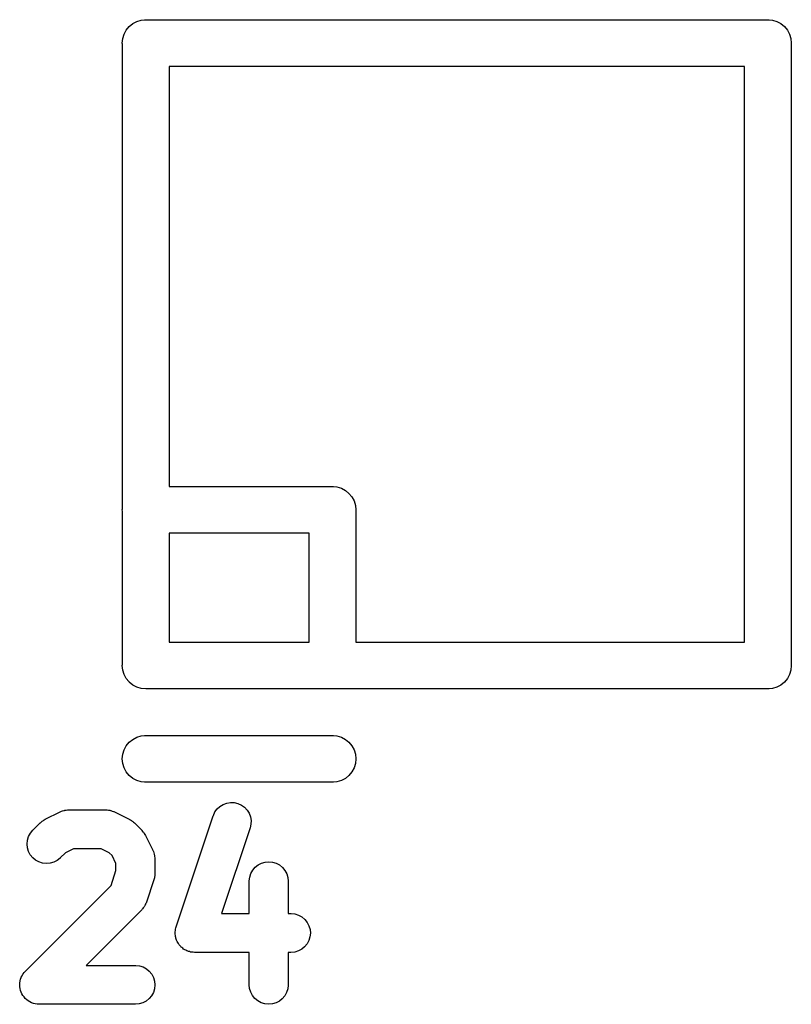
# Model space of a CAD drawing. Extents: x 57.3 to 93.1, y -79.3 to -45.8.
# Tile 6 of 33: x 69.1 to 71.6, y -69.6 to -66.4. Entities that reach past the tile are written whole.
import ezdxf

# ---------------------------------------------------------------- set-up
doc = ezdxf.new("R2010")
doc.units = 0
doc.header["$MEASUREMENT"] = 0
doc.layers.add('BLACK', color=7, linetype='CONTINUOUS')

msp = doc.modelspace()

# ---------------------------------------------------------------- linework, layer by layer
at = {"layer": 'BLACK', "linetype": 'CONTINUOUS'}
for p, q in [((69.4467, -66.4467), (69.4581, -66.4373)), ((69.4581, -66.4373), (69.4712, -66.4304)), ((69.4712, -66.4304), (69.4853, -66.4261)), ((69.4853, -66.4261), (69.4963, -66.425)), ((69.4963, -66.425), (69.5, -66.4246)), ((69.5, -66.4246), (69.5037, -66.425)), ((69.5037, -66.425), (71.4963, -66.425)), ((71.4963, -66.425), (71.5, -66.4246)), ((71.5, -66.4246), (71.5037, -66.425)), ((71.5037, -66.425), (71.5147, -66.4261)), ((71.5147, -66.4261), (71.5288, -66.4304)), ((71.5288, -66.4304), (71.5419, -66.4373)), ((71.5419, -66.4373), (71.5533, -66.4467)), ((69.4261, -66.4853), (69.4304, -66.4712)), ((69.4304, -66.4712), (69.4373, -66.4581)), ((69.4373, -66.4581), (69.4467, -66.4467)), ((71.5533, -66.4467), (71.5627, -66.4581)), ((71.5627, -66.4581), (71.5696, -66.4712)), ((71.5696, -66.4712), (71.5739, -66.4853)), ((69.4246, -66.5), (69.4261, -66.4853)), ((69.425, -66.5037), (69.4246, -66.5)), ((69.425, -67.9963), (69.425, -66.5037)), ((71.5739, -66.4853), (71.5754, -66.5)), ((71.5754, -66.5), (71.575, -66.5037)), ((71.575, -66.5037), (71.575, -68.4963)), ((69.575, -66.575), (69.575, -67.925)), ((71.425, -66.575), (69.575, -66.575)), ((71.425, -68.425), (71.425, -66.575)), ((69.575, -67.925), (70.0963, -67.925)), ((70.0963, -67.925), (70.1, -67.9246)), ((70.1, -67.9246), (70.1037, -67.925)), ((70.1037, -67.925), (70.1147, -67.9261)), ((70.1147, -67.9261), (70.1288, -67.9304)), ((70.1288, -67.9304), (70.1419, -67.9373)), ((70.1419, -67.9373), (70.1533, -67.9467)), ((70.1533, -67.9467), (70.1627, -67.9581)), ((70.1627, -67.9581), (70.1696, -67.9712)), ((69.4246, -68), (69.425, -67.9963)), ((70.1696, -67.9712), (70.1739, -67.9853)), ((70.1739, -67.9853), (70.1754, -68)), ((69.425, -68.0037), (69.4246, -68)), ((69.425, -68.4963), (69.425, -68.0037)), ((70.1754, -68), (70.175, -68.0037)), ((70.175, -68.0037), (70.175, -68.425)), ((69.575, -68.075), (69.575, -68.425)), ((70.025, -68.075), (69.575, -68.075)), ((70.025, -68.425), (70.025, -68.075)), ((69.575, -68.425), (70.025, -68.425)), ((70.175, -68.425), (71.425, -68.425)), ((69.4246, -68.5), (69.425, -68.4963)), ((69.4261, -68.5147), (69.4246, -68.5)), ((71.5754, -68.5), (71.5739, -68.5147)), ((71.575, -68.4963), (71.5754, -68.5)), ((69.4304, -68.5288), (69.4261, -68.5147)), ((69.4373, -68.5419), (69.4304, -68.5288)), ((71.5696, -68.5288), (71.5627, -68.5419)), ((71.5739, -68.5147), (71.5696, -68.5288)), ((69.445, -68.5512), (69.4373, -68.5419)), ((69.4467, -68.5533), (69.445, -68.5512)), ((69.4581, -68.5627), (69.4467, -68.5533)), ((69.4712, -68.5696), (69.4581, -68.5627)), ((71.5419, -68.5627), (71.5288, -68.5696)), ((71.5533, -68.5533), (71.5419, -68.5627)), ((71.5627, -68.5419), (71.5533, -68.5533)), ((69.4853, -68.5739), (69.4712, -68.5696)), ((69.5, -68.5754), (69.4853, -68.5739)), ((69.5037, -68.575), (69.5, -68.5754)), ((70.0963, -68.575), (69.5037, -68.575)), ((70.1, -68.5754), (70.0963, -68.575)), ((70.1037, -68.575), (70.1, -68.5754)), ((71.4963, -68.575), (70.1037, -68.575)), ((71.5, -68.5754), (71.4963, -68.575)), ((71.5037, -68.575), (71.5, -68.5754)), ((71.5147, -68.5739), (71.5037, -68.575)), ((71.5288, -68.5696), (71.5147, -68.5739)), ((69.4373, -68.7581), (69.4467, -68.7467)), ((69.4467, -68.7467), (69.4581, -68.7373)), ((69.4581, -68.7373), (69.4712, -68.7304)), ((69.4712, -68.7304), (69.4853, -68.7261)), ((69.4853, -68.7261), (69.4963, -68.725)), ((69.4963, -68.725), (70.1037, -68.725)), ((70.1037, -68.725), (70.1147, -68.7261)), ((70.1147, -68.7261), (70.1288, -68.7304)), ((70.1288, -68.7304), (70.1419, -68.7373)), ((70.1419, -68.7373), (70.1533, -68.7467)), ((70.1533, -68.7467), (70.1627, -68.7581)), ((69.4246, -68.8), (69.4261, -68.7853)), ((69.4261, -68.7853), (69.4304, -68.7712)), ((69.4304, -68.7712), (69.4373, -68.7581)), ((70.1627, -68.7581), (70.1696, -68.7712)), ((70.1696, -68.7712), (70.1739, -68.7853)), ((70.1739, -68.7853), (70.1754, -68.8)), ((69.4261, -68.8147), (69.4246, -68.8)), ((69.4304, -68.8288), (69.4261, -68.8147)), ((70.1739, -68.8147), (70.1696, -68.8288)), ((70.1754, -68.8), (70.1739, -68.8147)), ((69.4373, -68.8419), (69.4304, -68.8288)), ((69.4467, -68.8533), (69.4373, -68.8419)), ((70.1627, -68.8419), (70.1533, -68.8533)), ((70.1696, -68.8288), (70.1627, -68.8419)), ((69.4581, -68.8627), (69.4467, -68.8533)), ((69.4712, -68.8696), (69.4581, -68.8627)), ((69.4853, -68.8739), (69.4712, -68.8696)), ((69.4963, -68.875), (69.4853, -68.8739)), ((70.1037, -68.875), (69.4963, -68.875)), ((70.1147, -68.8739), (70.1037, -68.875)), ((70.1288, -68.8696), (70.1147, -68.8739)), ((70.1419, -68.8627), (70.1288, -68.8696)), ((70.1533, -68.8533), (70.1419, -68.8627)), ((69.7488, -68.9462), (69.7603, -68.9419)), ((69.7603, -68.9419), (69.7723, -68.94)), ((69.7723, -68.94), (69.7845, -68.9404)), ((69.7845, -68.9404), (69.7964, -68.9432)), ((69.7964, -68.9432), (69.8075, -68.9483)), ((69.1768, -68.9941), (69.2244, -68.9703)), ((69.2244, -68.9703), (69.2252, -68.9699)), ((69.2252, -68.9699), (69.2269, -68.9693)), ((69.2269, -68.9693), (69.2286, -68.9684)), ((69.2286, -68.9684), (69.2327, -68.9672)), ((69.2327, -68.9672), (69.2367, -68.9657)), ((69.2367, -68.9657), (69.2385, -68.9654)), ((69.2385, -68.9654), (69.2402, -68.9649)), ((69.2402, -68.9649), (69.2445, -68.9645)), ((69.2445, -68.9645), (69.2487, -68.9638)), ((69.2487, -68.9638), (69.2505, -68.9639)), ((69.2505, -68.9639), (69.2524, -68.9637)), ((69.2524, -68.9637), (69.3714, -68.9637)), ((69.3714, -68.9637), (69.3723, -68.9637)), ((69.3723, -68.9637), (69.3741, -68.9639)), ((69.3741, -68.9639), (69.376, -68.9639)), ((69.376, -68.9639), (69.3802, -68.9646)), ((69.3802, -68.9646), (69.3844, -68.9651)), ((69.3844, -68.9651), (69.3862, -68.9656)), ((69.3862, -68.9656), (69.388, -68.9659)), ((69.388, -68.9659), (69.392, -68.9675)), ((69.392, -68.9675), (69.396, -68.9687)), ((69.396, -68.9687), (69.3977, -68.9696)), ((69.3977, -68.9696), (69.3994, -68.9703)), ((69.3994, -68.9703), (69.447, -68.9941)), ((69.7172, -68.9818), (69.7223, -68.9707)), ((69.7223, -68.9707), (69.7295, -68.9609)), ((69.7295, -68.9609), (69.7384, -68.9526)), ((69.7384, -68.9526), (69.7488, -68.9462)), ((69.8075, -68.9483), (69.8174, -68.9554)), ((69.8174, -68.9554), (69.8257, -68.9643)), ((69.8257, -68.9643), (69.8322, -68.9746)), ((69.8322, -68.9746), (69.8365, -68.986)), ((69.1368, -69.0296), (69.1606, -69.0058)), ((69.1606, -69.0058), (69.1612, -69.0052)), ((69.1612, -69.0052), (69.1639, -69.003)), ((69.1639, -69.003), (69.1665, -69.0006)), ((69.1665, -69.0006), (69.1687, -68.9992)), ((69.1687, -68.9992), (69.1707, -68.9976)), ((69.1707, -68.9976), (69.1738, -68.996)), ((69.1738, -68.996), (69.1768, -68.9941)), ((69.447, -68.9941), (69.4478, -68.9945)), ((69.4478, -68.9945), (69.4507, -68.9964)), ((69.4507, -68.9964), (69.4538, -68.9981)), ((69.4538, -68.9981), (69.4558, -68.9997)), ((69.4558, -68.9997), (69.458, -69.0011)), ((69.458, -69.0011), (69.4605, -69.0036)), ((69.4605, -69.0036), (69.4632, -69.0058)), ((69.4632, -69.0058), (69.487, -69.0296)), ((69.5978, -69.3398), (69.7169, -68.9826)), ((69.7169, -68.9826), (69.7172, -68.9818)), ((69.8365, -68.986), (69.8385, -68.9981)), ((69.8385, -68.9981), (69.8382, -69.0103)), ((69.1233, -69.0498), (69.129, -69.039)), ((69.129, -69.039), (69.1368, -69.0296)), ((69.487, -69.0296), (69.4877, -69.0302)), ((69.4877, -69.0302), (69.4899, -69.033)), ((69.4899, -69.033), (69.4923, -69.0355)), ((69.4923, -69.0355), (69.4937, -69.0377)), ((69.4937, -69.0377), (69.4953, -69.0398)), ((69.4953, -69.0398), (69.4969, -69.0429)), ((69.8355, -69.0221), (69.7439, -69.297)), ((69.8382, -69.0103), (69.8355, -69.0221)), ((69.1185, -69.0736), (69.1197, -69.0615)), ((69.1197, -69.0615), (69.1233, -69.0498)), ((69.4969, -69.0429), (69.4988, -69.0459)), ((69.4988, -69.0459), (69.5226, -69.0935)), ((69.1196, -69.0857), (69.1185, -69.0736)), ((69.1231, -69.0974), (69.1196, -69.0857)), ((69.1288, -69.1082), (69.1231, -69.0974)), ((69.2418, -69.1014), (69.2251, -69.118)), ((69.2671, -69.0887), (69.2418, -69.1014)), ((69.3567, -69.0887), (69.2671, -69.0887)), ((69.382, -69.1014), (69.3567, -69.0887)), ((69.3915, -69.1108), (69.382, -69.1014)), ((69.5226, -69.0935), (69.523, -69.0943)), ((69.523, -69.0943), (69.5236, -69.096)), ((69.5236, -69.096), (69.5245, -69.0976)), ((69.5245, -69.0976), (69.5257, -69.1017)), ((69.5257, -69.1017), (69.5272, -69.1057)), ((69.1365, -69.1177), (69.1288, -69.1082)), ((69.1458, -69.1255), (69.1365, -69.1177)), ((69.1565, -69.1313), (69.1458, -69.1255)), ((69.1682, -69.135), (69.1565, -69.1313)), ((69.1803, -69.1363), (69.1682, -69.135)), ((69.1924, -69.1352), (69.1803, -69.1363)), ((69.2042, -69.1318), (69.1924, -69.1352)), ((69.215, -69.1262), (69.2042, -69.1318)), ((69.2245, -69.1186), (69.215, -69.1262)), ((69.2251, -69.118), (69.2245, -69.1186)), ((69.4042, -69.1362), (69.3915, -69.1108)), ((69.5272, -69.1057), (69.5274, -69.1075)), ((69.5274, -69.1075), (69.528, -69.1093)), ((69.528, -69.1093), (69.5284, -69.1135)), ((69.5284, -69.1135), (69.5291, -69.1178)), ((69.5291, -69.1178), (69.529, -69.1196)), ((69.529, -69.1196), (69.5292, -69.1214)), ((69.5292, -69.1214), (69.5292, -69.169)), ((69.861, -69.1406), (69.8718, -69.1349)), ((69.8718, -69.1349), (69.8835, -69.1315)), ((69.8835, -69.1315), (69.8957, -69.1304)), ((69.8957, -69.1304), (69.9078, -69.1316)), ((69.9078, -69.1316), (69.9195, -69.1352)), ((69.9195, -69.1352), (69.9302, -69.141)), ((69.3882, -69.2067), (69.4042, -69.1589)), ((69.4042, -69.1589), (69.4042, -69.1362)), ((69.8378, -69.1682), (69.8437, -69.1575)), ((69.8437, -69.1575), (69.8515, -69.1482)), ((69.8515, -69.1482), (69.861, -69.1406)), ((69.9302, -69.141), (69.9396, -69.1488)), ((69.9396, -69.1488), (69.9473, -69.1583)), ((69.9473, -69.1583), (69.953, -69.169)), ((69.526, -69.1888), (69.5022, -69.2602)), ((69.5267, -69.1854), (69.526, -69.1888)), ((69.5278, -69.182), (69.5267, -69.1854)), ((69.5281, -69.1795), (69.5278, -69.182)), ((69.5287, -69.1769), (69.5281, -69.1795)), ((69.5288, -69.1734), (69.5287, -69.1769)), ((69.5292, -69.1699), (69.5288, -69.1734)), ((69.5292, -69.169), (69.5292, -69.1699)), ((69.8327, -69.192), (69.8341, -69.1799)), ((69.8327, -69.1929), (69.8327, -69.192)), ((69.8327, -69.297), (69.8327, -69.1929)), ((69.8341, -69.1799), (69.8378, -69.1682)), ((69.953, -69.169), (69.9565, -69.1807)), ((69.9565, -69.1807), (69.9577, -69.1929)), ((69.9577, -69.1929), (69.9577, -69.297)), ((69.1129, -69.482), (69.3882, -69.2067)), ((69.5019, -69.2611), (69.5011, -69.2627)), ((69.5022, -69.2602), (69.5019, -69.2611)), ((69.4871, -69.2847), (69.308, -69.4637)), ((69.4882, -69.2832), (69.4871, -69.2847)), ((69.4896, -69.282), (69.4882, -69.2832)), ((69.4921, -69.2785), (69.4896, -69.282)), ((69.4948, -69.2752), (69.4921, -69.2785)), ((69.4957, -69.2736), (69.4948, -69.2752)), ((69.4967, -69.2721), (69.4957, -69.2736)), ((69.4985, -69.2683), (69.4967, -69.2721)), ((69.5006, -69.2645), (69.4985, -69.2683)), ((69.5011, -69.2627), (69.5006, -69.2645)), ((69.7439, -69.297), (69.8327, -69.297)), ((69.9577, -69.297), (69.9667, -69.297)), ((69.9667, -69.297), (69.9675, -69.297)), ((69.9675, -69.297), (69.9797, -69.2984)), ((69.9797, -69.2984), (69.9913, -69.3021)), ((69.9913, -69.3021), (70.002, -69.308)), ((70.002, -69.308), (70.0113, -69.3158)), ((70.0113, -69.3158), (70.019, -69.3253)), ((70.019, -69.3253), (70.0246, -69.3361)), ((69.5946, -69.3591), (69.595, -69.3554)), ((69.595, -69.3554), (69.5951, -69.3517)), ((69.5951, -69.3517), (69.5957, -69.3493)), ((69.5957, -69.3493), (69.5959, -69.347)), ((69.5959, -69.347), (69.597, -69.3434)), ((69.597, -69.3434), (69.5978, -69.3398)), ((70.0246, -69.3361), (70.0281, -69.3478)), ((70.0281, -69.3478), (70.0292, -69.36)), ((69.5949, -69.3615), (69.5946, -69.3591)), ((69.5948, -69.3638), (69.5949, -69.3615)), ((69.5954, -69.3675), (69.5948, -69.3638)), ((69.5957, -69.3712), (69.5954, -69.3675)), ((69.5964, -69.3735), (69.5957, -69.3712)), ((69.5968, -69.3759), (69.5964, -69.3735)), ((69.5981, -69.3794), (69.5968, -69.3759)), ((69.5992, -69.3829), (69.5981, -69.3794)), ((69.6003, -69.385), (69.5992, -69.3829)), ((69.6011, -69.3873), (69.6003, -69.385)), ((69.6031, -69.3904), (69.6011, -69.3873)), ((70.0243, -69.3837), (70.0185, -69.3945)), ((70.0279, -69.3721), (70.0243, -69.3837)), ((70.0292, -69.36), (70.0279, -69.3721)), ((69.6048, -69.3937), (69.6031, -69.3904)), ((69.6063, -69.3956), (69.6048, -69.3937)), ((69.6076, -69.3976), (69.6063, -69.3956)), ((69.6101, -69.4003), (69.6076, -69.3976)), ((69.6125, -69.4033), (69.6101, -69.4003)), ((69.6143, -69.4048), (69.6125, -69.4033)), ((69.6159, -69.4065), (69.6143, -69.4048)), ((69.619, -69.4087), (69.6159, -69.4065)), ((69.6218, -69.4111), (69.619, -69.4087)), ((69.6239, -69.4122), (69.6218, -69.4111)), ((69.6259, -69.4136), (69.6239, -69.4122)), ((69.6292, -69.4152), (69.6259, -69.4136)), ((69.6325, -69.417), (69.6292, -69.4152)), ((69.6348, -69.4177), (69.6325, -69.417)), ((69.637, -69.4187), (69.6348, -69.4177)), ((69.6406, -69.4195), (69.637, -69.4187)), ((69.6441, -69.4207), (69.6406, -69.4195)), ((69.9905, -69.4173), (69.9788, -69.4208)), ((70.0013, -69.4116), (69.9905, -69.4173)), ((70.0107, -69.4039), (70.0013, -69.4116)), ((70.0185, -69.3945), (70.0107, -69.4039)), ((69.6465, -69.4209), (69.6441, -69.4207)), ((69.6488, -69.4215), (69.6465, -69.4209)), ((69.6526, -69.4216), (69.6488, -69.4215)), ((69.6563, -69.422), (69.6526, -69.4216)), ((69.6571, -69.422), (69.6563, -69.422)), ((69.8327, -69.422), (69.6571, -69.422)), ((69.8327, -69.5262), (69.8327, -69.422)), ((69.9667, -69.422), (69.9577, -69.422)), ((69.9577, -69.422), (69.9577, -69.5262)), ((69.9788, -69.4208), (69.9667, -69.422)), ((69.1092, -69.4866), (69.1129, -69.482)), ((69.308, -69.4637), (69.4667, -69.4637)), ((69.4667, -69.4637), (69.4675, -69.4637)), ((69.4675, -69.4637), (69.4797, -69.4651)), ((69.4797, -69.4651), (69.4913, -69.4687)), ((69.4913, -69.4687), (69.502, -69.4746)), ((69.502, -69.4746), (69.5113, -69.4825)), ((69.5113, -69.4825), (69.519, -69.492)), ((69.0953, -69.5199), (69.0959, -69.5138)), ((69.0959, -69.5136), (69.0976, -69.5081)), ((69.0959, -69.5137), (69.0959, -69.5136)), ((69.0959, -69.5138), (69.0959, -69.5137)), ((69.0976, -69.5081), (69.0994, -69.5022)), ((69.0994, -69.5022), (69.0995, -69.5021)), ((69.0995, -69.502), (69.1023, -69.4968)), ((69.0995, -69.5021), (69.0995, -69.502)), ((69.1023, -69.4968), (69.1052, -69.4914)), ((69.1052, -69.4914), (69.1053, -69.4913)), ((69.1053, -69.4912), (69.1092, -69.4866)), ((69.1053, -69.4913), (69.1053, -69.4912)), ((69.519, -69.492), (69.5246, -69.5028)), ((69.5246, -69.5028), (69.5281, -69.5145)), ((69.5281, -69.5145), (69.5292, -69.5266)), ((69.0946, -69.5258), (69.0953, -69.5199)), ((69.0947, -69.5259), (69.0946, -69.5258)), ((69.0946, -69.526), (69.0947, -69.5259)), ((69.0952, -69.5321), (69.0946, -69.526)), ((69.0957, -69.5379), (69.0952, -69.5321)), ((69.0958, -69.538), (69.0957, -69.5379)), ((69.0958, -69.5381), (69.0958, -69.538)), ((69.0975, -69.5438), (69.0958, -69.5381)), ((69.0992, -69.5496), (69.0975, -69.5438)), ((69.5279, -69.5388), (69.5243, -69.5504)), ((69.5292, -69.5266), (69.5279, -69.5388)), ((69.8339, -69.5383), (69.8327, -69.5262)), ((69.8375, -69.55), (69.8339, -69.5383)), ((69.9564, -69.5392), (69.9527, -69.5508)), ((69.9577, -69.5271), (69.9564, -69.5392)), ((69.9577, -69.5262), (69.9577, -69.5271)), ((69.0992, -69.5497), (69.0992, -69.5496)), ((69.0993, -69.5498), (69.0992, -69.5497)), ((69.1019, -69.5548), (69.0993, -69.5498)), ((69.1048, -69.5604), (69.1019, -69.5548)), ((69.1049, -69.5605), (69.1048, -69.5604)), ((69.105, -69.5606), (69.1049, -69.5605)), ((69.1085, -69.565), (69.105, -69.5606)), ((69.1125, -69.5699), (69.1085, -69.565)), ((69.1126, -69.57), (69.1125, -69.5699)), ((69.1126, -69.5701), (69.1126, -69.57)), ((69.1171, -69.5738), (69.1126, -69.5701)), ((69.1218, -69.5778), (69.1171, -69.5738)), ((69.1219, -69.5778), (69.1218, -69.5778)), ((69.122, -69.5779), (69.1219, -69.5778)), ((69.1273, -69.5808), (69.122, -69.5779)), ((69.5013, -69.5782), (69.4905, -69.584)), ((69.5107, -69.5705), (69.5013, -69.5782)), ((69.5185, -69.5611), (69.5107, -69.5705)), ((69.5243, -69.5504), (69.5185, -69.5611)), ((69.8432, -69.5608), (69.8375, -69.55)), ((69.8509, -69.5702), (69.8432, -69.5608)), ((69.8603, -69.578), (69.8509, -69.5702)), ((69.871, -69.5838), (69.8603, -69.578)), ((69.9295, -69.5785), (69.9187, -69.5841)), ((69.939, -69.5708), (69.9295, -69.5785)), ((69.9468, -69.5615), (69.939, -69.5708)), ((69.9527, -69.5508), (69.9468, -69.5615)), ((69.1325, -69.5836), (69.1273, -69.5808)), ((69.1326, -69.5837), (69.1325, -69.5836)), ((69.1327, -69.5837), (69.1326, -69.5837)), ((69.1387, -69.5856), (69.1327, -69.5837)), ((69.1441, -69.5873), (69.1387, -69.5856)), ((69.1443, -69.5873), (69.1441, -69.5873)), ((69.1444, -69.5874), (69.1443, -69.5873)), ((69.1505, -69.588), (69.1444, -69.5874)), ((69.1563, -69.5887), (69.1505, -69.588)), ((69.1565, -69.5887), (69.1563, -69.5887)), ((69.1571, -69.5887), (69.1565, -69.5887)), ((69.1565, -69.5887), (69.1565, -69.5887)), ((69.1565, -69.5887), (69.1565, -69.5887)), ((69.4667, -69.5887), (69.1571, -69.5887)), ((69.4788, -69.5875), (69.4667, -69.5887)), ((69.4905, -69.584), (69.4788, -69.5875)), ((69.8827, -69.5874), (69.871, -69.5838)), ((69.8948, -69.5887), (69.8827, -69.5874)), ((69.9069, -69.5876), (69.8948, -69.5887)), ((69.9187, -69.5841), (69.9069, -69.5876))]:
    msp.add_line(p, q, dxfattribs=at)

doc.saveas('drawing.dxf')
